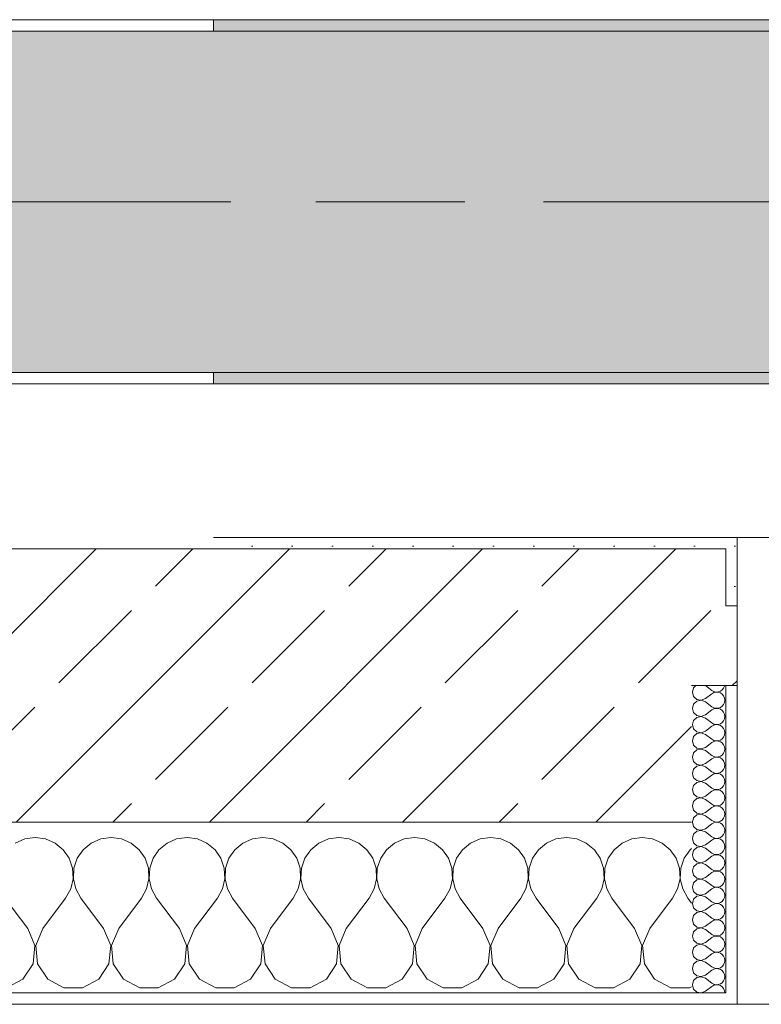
# Model space of a CAD drawing. Header units: metres. Extents: x -3.6 to 65.4, y -11 to 16.8.
# Tile 153 of 178: x 50.92 to 51.571, y -0.155 to 0.71. Entities that reach past the tile are written whole.
import ezdxf

# ---------------------------------------------------------------- set-up
doc = ezdxf.new("R2010")
doc.units = ezdxf.units.M
doc.header["$MEASUREMENT"] = 0
doc.linetypes.add('Achse', pattern=[0.2, 0.1, -0.05, 0, -0.05])
doc.linetypes.add('Strichlinie doppelt', pattern=[0.546806, 0.264583, -0.105833, 0.070556, -0.105833])
for name, color, linetype in [('451 - Universal.Achsen Raster', 7, 'Continuous'), ('604 - Struktur.Wand Aussen', 7, 'Continuous'), ('608 - Struktur.Träger', 7, 'Continuous')]:
    doc.layers.add(name, color=color, linetype=linetype)
pattern_1 = [(0, (0, 0), (0, 0.08660254), [0, -0.05]), (0, (0.025, 0.0433), (0, 0.08660254), [0, -0.05])]
pattern_2 = [(45, (0, 0), (-0.01767767, 0.01767767), [0, -0.025])]
pattern_3 = [(45, (0, 0), (-0.08485281, 0.08485281), []), (45, (-0.04243, 0.04243), (-0.08485281, 0.08485281), [0.09, -0.03])]

# ---------------------------------------------------------------- blocks, each defined once
blk = doc.blocks.new('*X80')
at = {"layer": '604 - Struktur.Wand Aussen', "color": 7, "linetype": 'Continuous', "lineweight": 5}
for p, q in [((50.93333, -0.00833), (50.92422, -0.0096)), ((50.94244, -0.0096), (50.93333, -0.00833)), ((51, -0.00833), (50.99089, -0.0096)), ((51.00911, -0.0096), (51, -0.00833)), ((51.06667, -0.00833), (51.05756, -0.0096)), ((51.07578, -0.0096), (51.06667, -0.00833)), ((51.13333, -0.00833), (51.12422, -0.0096)), ((51.14244, -0.0096), (51.13333, -0.00833)), ((51.2, -0.00833), (51.19089, -0.0096)), ((51.20911, -0.0096), (51.2, -0.00833)), ((51.26667, -0.00833), (51.25756, -0.0096)), ((51.27578, -0.0096), (51.26667, -0.00833)), ((51.33333, -0.00833), (51.32422, -0.0096)), ((51.34244, -0.0096), (51.33333, -0.00833)), ((51.4, -0.00833), (51.39089, -0.0096)), ((51.40911, -0.0096), (51.4, -0.00833)), ((51.46667, -0.00833), (51.45756, -0.0096)), ((51.47578, -0.0096), (51.46667, -0.00833)), ((50.92422, -0.0096), (50.91581, -0.01331)), ((50.95086, -0.01331), (50.94244, -0.0096)), ((50.95794, -0.01918), (50.95086, -0.01331)), ((50.98248, -0.01331), (50.97539, -0.01918)), ((50.99089, -0.0096), (50.98248, -0.01331)), ((51.01752, -0.01331), (51.00911, -0.0096)), ((51.02461, -0.01918), (51.01752, -0.01331)), ((51.04914, -0.01331), (51.04206, -0.01918)), ((51.05756, -0.0096), (51.04914, -0.01331)), ((51.08419, -0.01331), (51.07578, -0.0096)), ((51.09127, -0.01918), (51.08419, -0.01331)), ((51.11581, -0.01331), (51.10873, -0.01918)), ((51.12422, -0.0096), (51.11581, -0.01331)), ((51.15086, -0.01331), (51.14244, -0.0096)), ((51.15794, -0.01918), (51.15086, -0.01331)), ((51.18248, -0.01331), (51.17539, -0.01918)), ((51.19089, -0.0096), (51.18248, -0.01331)), ((51.21752, -0.01331), (51.20911, -0.0096)), ((51.22461, -0.01918), (51.21752, -0.01331)), ((51.24914, -0.01331), (51.24206, -0.01918)), ((51.25756, -0.0096), (51.24914, -0.01331)), ((51.28419, -0.01331), (51.27578, -0.0096)), ((51.29127, -0.01918), (51.28419, -0.01331)), ((51.31581, -0.01331), (51.30873, -0.01918)), ((51.32422, -0.0096), (51.31581, -0.01331)), ((51.35086, -0.01331), (51.34244, -0.0096)), ((51.35794, -0.01918), (51.35086, -0.01331)), ((51.38248, -0.01331), (51.37539, -0.01918)), ((51.39089, -0.0096), (51.38248, -0.01331)), ((51.41752, -0.01331), (51.40911, -0.0096)), ((51.42461, -0.01918), (51.41752, -0.01331)), ((51.44914, -0.01331), (51.44206, -0.01918)), ((51.45756, -0.0096), (51.44914, -0.01331)), ((51.48419, -0.01331), (51.47578, -0.0096)), ((51.49127, -0.01918), (51.48419, -0.01331)), ((50.96315, -0.02676), (50.95794, -0.01918)), ((50.97539, -0.01918), (50.97019, -0.02676)), ((51.02981, -0.02676), (51.02461, -0.01918)), ((51.04206, -0.01918), (51.03685, -0.02676)), ((51.09648, -0.02676), (51.09127, -0.01918)), ((51.10873, -0.01918), (51.10352, -0.02676)), ((51.16315, -0.02676), (51.15794, -0.01918)), ((51.17539, -0.01918), (51.17019, -0.02676)), ((51.22981, -0.02676), (51.22461, -0.01918)), ((51.24206, -0.01918), (51.23685, -0.02676)), ((51.29648, -0.02676), (51.29127, -0.01918)), ((51.30873, -0.01918), (51.30352, -0.02676)), ((51.36315, -0.02676), (51.35794, -0.01918)), ((51.37539, -0.01918), (51.37019, -0.02676)), ((51.42981, -0.02676), (51.42461, -0.01918)), ((51.44206, -0.01918), (51.43685, -0.02676)), ((51.49648, -0.02676), (51.49127, -0.01918)), ((51.50873, -0.01918), (51.50352, -0.02676)), ((51.51, -0.01813), (51.50873, -0.01918)), ((50.96609, -0.03547), (50.96315, -0.02676)), ((50.97019, -0.02676), (50.96725, -0.03547)), ((51.03275, -0.03547), (51.02981, -0.02676)), ((51.03685, -0.02676), (51.03391, -0.03547)), ((51.09942, -0.03547), (51.09648, -0.02676)), ((51.10352, -0.02676), (51.10058, -0.03547)), ((51.16609, -0.03547), (51.16315, -0.02676)), ((51.17019, -0.02676), (51.16725, -0.03547)), ((51.23275, -0.03547), (51.22981, -0.02676)), ((51.23685, -0.02676), (51.23391, -0.03547)), ((51.29942, -0.03547), (51.29648, -0.02676)), ((51.30352, -0.02676), (51.30058, -0.03547)), ((51.36609, -0.03547), (51.36315, -0.02676)), ((51.37019, -0.02676), (51.36725, -0.03547)), ((51.43275, -0.03547), (51.42981, -0.02676)), ((51.43685, -0.02676), (51.43391, -0.03547)), ((51.49942, -0.03547), (51.49648, -0.02676)), ((51.50352, -0.02676), (51.50058, -0.03547)), ((50.96653, -0.04466), (50.96609, -0.03547)), ((50.96725, -0.03547), (50.9668, -0.04466)), ((51.0332, -0.04466), (51.03275, -0.03547)), ((51.03391, -0.03547), (51.03347, -0.04466)), ((51.09987, -0.04466), (51.09942, -0.03547)), ((51.10058, -0.03547), (51.10013, -0.04466)), ((51.16653, -0.04466), (51.16609, -0.03547)), ((51.16725, -0.03547), (51.1668, -0.04466)), ((51.2332, -0.04466), (51.23275, -0.03547)), ((51.23391, -0.03547), (51.23347, -0.04466)), ((51.29987, -0.04466), (51.29942, -0.03547)), ((51.30058, -0.03547), (51.30013, -0.04466)), ((51.36653, -0.04466), (51.36609, -0.03547)), ((51.36725, -0.03547), (51.3668, -0.04466)), ((51.4332, -0.04466), (51.43275, -0.03547)), ((51.43391, -0.03547), (51.43347, -0.04466)), ((51.49987, -0.04466), (51.49942, -0.03547)), ((51.50058, -0.03547), (51.50013, -0.04466)), ((50.96445, -0.05362), (50.96653, -0.04466)), ((50.9668, -0.04466), (50.96888, -0.05362)), ((51.03112, -0.05362), (51.0332, -0.04466)), ((51.03347, -0.04466), (51.03555, -0.05362)), ((51.09778, -0.05362), (51.09987, -0.04466)), ((51.10013, -0.04466), (51.10222, -0.05362)), ((51.16445, -0.05362), (51.16653, -0.04466)), ((51.1668, -0.04466), (51.16888, -0.05362)), ((51.23112, -0.05362), (51.2332, -0.04466)), ((51.23347, -0.04466), (51.23555, -0.05362)), ((51.29778, -0.05362), (51.29987, -0.04466)), ((51.30013, -0.04466), (51.30222, -0.05362)), ((51.36445, -0.05362), (51.36653, -0.04466)), ((51.3668, -0.04466), (51.36888, -0.05362)), ((51.43112, -0.05362), (51.4332, -0.04466)), ((51.43347, -0.04466), (51.43555, -0.05362)), ((51.49778, -0.05362), (51.49987, -0.04466)), ((51.50013, -0.04466), (51.50222, -0.05362)), ((50.96, -0.06167), (50.96445, -0.05362)), ((50.96888, -0.05362), (50.97333, -0.06167)), ((51.02667, -0.06167), (51.03112, -0.05362)), ((51.03555, -0.05362), (51.04, -0.06167)), ((51.09333, -0.06167), (51.09778, -0.05362)), ((51.10222, -0.05362), (51.10667, -0.06167)), ((51.16, -0.06167), (51.16445, -0.05362)), ((51.16888, -0.05362), (51.17333, -0.06167)), ((51.22667, -0.06167), (51.23112, -0.05362)), ((51.23555, -0.05362), (51.24, -0.06167)), ((51.29333, -0.06167), (51.29778, -0.05362)), ((51.30222, -0.05362), (51.30667, -0.06167)), ((51.36, -0.06167), (51.36445, -0.05362)), ((51.36888, -0.05362), (51.37333, -0.06167)), ((51.42667, -0.06167), (51.43112, -0.05362)), ((51.43555, -0.05362), (51.44, -0.06167)), ((51.49333, -0.06167), (51.49778, -0.05362)), ((51.50222, -0.05362), (51.50667, -0.06167)), ((50.92667, -0.08833), (50.90667, -0.06167)), ((50.94, -0.08833), (50.96, -0.06167)), ((50.99333, -0.08833), (50.97333, -0.06167)), ((51.00667, -0.08833), (51.02667, -0.06167)), ((51.06, -0.08833), (51.04, -0.06167)), ((51.07333, -0.08833), (51.09333, -0.06167)), ((51.12667, -0.08833), (51.10667, -0.06167)), ((51.14, -0.08833), (51.16, -0.06167)), ((51.19333, -0.08833), (51.17333, -0.06167)), ((51.20667, -0.08833), (51.22667, -0.06167)), ((51.26, -0.08833), (51.24, -0.06167)), ((51.27333, -0.08833), (51.29333, -0.06167)), ((51.32667, -0.08833), (51.30667, -0.06167)), ((51.34, -0.08833), (51.36, -0.06167)), ((51.39333, -0.08833), (51.37333, -0.06167)), ((51.40667, -0.08833), (51.42667, -0.06167)), ((51.46, -0.08833), (51.44, -0.06167)), ((51.47333, -0.08833), (51.49333, -0.06167)), ((51.51, -0.06611), (51.50667, -0.06167)), ((50.93295, -0.1033), (50.92667, -0.08833)), ((50.94, -0.08833), (50.93371, -0.1033)), ((50.99962, -0.1033), (50.99333, -0.08833)), ((51.00667, -0.08833), (51.00038, -0.1033)), ((51.06629, -0.1033), (51.06, -0.08833)), ((51.07333, -0.08833), (51.06705, -0.1033)), ((51.13295, -0.1033), (51.12667, -0.08833)), ((51.14, -0.08833), (51.13371, -0.1033)), ((51.19962, -0.1033), (51.19333, -0.08833)), ((51.20667, -0.08833), (51.20038, -0.1033)), ((51.26629, -0.1033), (51.26, -0.08833)), ((51.27333, -0.08833), (51.26705, -0.1033)), ((51.33295, -0.1033), (51.32667, -0.08833)), ((51.34, -0.08833), (51.33371, -0.1033)), ((51.39962, -0.1033), (51.39333, -0.08833)), ((51.40667, -0.08833), (51.40038, -0.1033)), ((51.46629, -0.1033), (51.46, -0.08833)), ((51.47333, -0.08833), (51.46705, -0.1033)), ((50.93142, -0.11947), (50.93295, -0.1033)), ((50.93371, -0.1033), (50.93525, -0.11947)), ((50.99808, -0.11947), (50.99962, -0.1033)), ((51.00038, -0.1033), (51.00192, -0.11947)), ((51.06475, -0.11947), (51.06629, -0.1033)), ((51.06705, -0.1033), (51.06858, -0.11947)), ((51.13142, -0.11947), (51.13295, -0.1033)), ((51.13371, -0.1033), (51.13525, -0.11947)), ((51.19808, -0.11947), (51.19962, -0.1033)), ((51.20038, -0.1033), (51.20192, -0.11947)), ((51.26475, -0.11947), (51.26629, -0.1033)), ((51.26705, -0.1033), (51.26858, -0.11947)), ((51.33142, -0.11947), (51.33295, -0.1033)), ((51.33371, -0.1033), (51.33525, -0.11947)), ((51.39808, -0.11947), (51.39962, -0.1033)), ((51.40038, -0.1033), (51.40192, -0.11947)), ((51.46475, -0.11947), (51.46629, -0.1033)), ((51.46705, -0.1033), (51.46858, -0.11947)), ((50.92243, -0.13299), (50.93142, -0.11947)), ((50.93525, -0.11947), (50.94424, -0.13299)), ((50.9891, -0.13299), (50.99808, -0.11947)), ((51.00192, -0.11947), (51.0109, -0.13299)), ((51.05576, -0.13299), (51.06475, -0.11947)), ((51.06858, -0.11947), (51.07757, -0.13299)), ((51.12243, -0.13299), (51.13142, -0.11947)), ((51.13525, -0.11947), (51.14424, -0.13299)), ((51.1891, -0.13299), (51.19808, -0.11947)), ((51.20192, -0.11947), (51.2109, -0.13299)), ((51.25576, -0.13299), (51.26475, -0.11947)), ((51.26858, -0.11947), (51.27757, -0.13299)), ((51.32243, -0.13299), (51.33142, -0.11947)), ((51.33525, -0.11947), (51.34424, -0.13299)), ((51.3891, -0.13299), (51.39808, -0.11947)), ((51.40192, -0.11947), (51.4109, -0.13299)), ((51.45576, -0.13299), (51.46475, -0.11947)), ((51.46858, -0.11947), (51.47757, -0.13299)), ((50.90812, -0.14066), (50.92243, -0.13299)), ((50.94424, -0.13299), (50.95855, -0.14066)), ((50.97479, -0.14066), (50.9891, -0.13299)), ((51.0109, -0.13299), (51.02521, -0.14066)), ((51.04145, -0.14066), (51.05576, -0.13299)), ((51.07757, -0.13299), (51.09188, -0.14066)), ((51.10812, -0.14066), (51.12243, -0.13299)), ((51.14424, -0.13299), (51.15855, -0.14066)), ((51.17479, -0.14066), (51.1891, -0.13299)), ((51.2109, -0.13299), (51.22521, -0.14066)), ((51.24145, -0.14066), (51.25576, -0.13299)), ((51.27757, -0.13299), (51.29188, -0.14066)), ((51.30812, -0.14066), (51.32243, -0.13299)), ((51.34424, -0.13299), (51.35855, -0.14066)), ((51.37479, -0.14066), (51.3891, -0.13299)), ((51.4109, -0.13299), (51.42521, -0.14066)), ((51.44145, -0.14066), (51.45576, -0.13299)), ((51.47757, -0.13299), (51.49188, -0.14066)), ((50.95855, -0.14066), (50.97479, -0.14066)), ((51.02521, -0.14066), (51.04145, -0.14066)), ((51.09188, -0.14066), (51.10812, -0.14066)), ((51.15855, -0.14066), (51.17479, -0.14066)), ((51.22521, -0.14066), (51.24145, -0.14066)), ((51.29188, -0.14066), (51.30812, -0.14066)), ((51.35855, -0.14066), (51.37479, -0.14066)), ((51.42521, -0.14066), (51.44145, -0.14066)), ((51.49188, -0.14066), (51.50812, -0.14066)), ((51.50812, -0.14066), (51.51, -0.13965))]:
    blk.add_line(p, q, dxfattribs=at)
blk = doc.blocks.new('*X113')
at = {"layer": '604 - Struktur.Wand Aussen', "color": 7, "linetype": 'Continuous', "lineweight": 5}
for p, q in [((51.51178, 0.12304), (51.51071, 0.11929)), ((51.51392, 0.125), (51.51178, 0.12304)), ((51.52214, 0.125), (51.52786, 0.12071)), ((51.53534, 0.12004), (51.53696, 0.12116)), ((51.53696, 0.12116), (51.53822, 0.12267)), ((51.53822, 0.12267), (51.53901, 0.12448)), ((51.53901, 0.12448), (51.53909, 0.125)), ((51.51071, 0.11929), (51.51178, 0.11553)), ((51.51178, 0.11553), (51.51466, 0.1129)), ((51.51466, 0.1129), (51.5185, 0.11217)), ((51.5185, 0.11217), (51.52214, 0.11357)), ((51.52214, 0.11357), (51.52786, 0.11786)), ((51.52786, 0.12071), (51.52958, 0.11976)), ((51.52958, 0.11881), (51.52786, 0.11786)), ((51.52958, 0.11976), (51.5315, 0.11931)), ((51.5315, 0.11926), (51.52958, 0.11881)), ((51.5315, 0.11931), (51.53347, 0.11941)), ((51.53347, 0.11916), (51.5315, 0.11926)), ((51.53347, 0.11941), (51.53534, 0.12004)), ((51.53534, 0.11853), (51.53347, 0.11916)), ((51.53696, 0.11742), (51.53534, 0.11853)), ((51.53822, 0.1159), (51.53696, 0.11742)), ((51.53901, 0.11409), (51.53822, 0.1159)), ((51.53929, 0.11214), (51.53901, 0.11409)), ((51.51178, 0.10876), (51.51071, 0.105)), ((51.51071, 0.105), (51.51178, 0.10124)), ((51.51466, 0.11139), (51.51178, 0.10876)), ((51.5185, 0.11211), (51.51466, 0.11139)), ((51.52214, 0.11071), (51.5185, 0.11211)), ((51.52214, 0.11071), (51.52786, 0.10643)), ((51.52786, 0.10643), (51.52958, 0.10547)), ((51.52958, 0.10453), (51.52786, 0.10357)), ((51.52958, 0.10547), (51.5315, 0.10503)), ((51.5315, 0.10497), (51.52958, 0.10453)), ((51.5315, 0.10503), (51.53347, 0.10512)), ((51.53347, 0.10488), (51.5315, 0.10497)), ((51.53347, 0.10512), (51.53534, 0.10575)), ((51.53534, 0.10425), (51.53347, 0.10488)), ((51.53534, 0.10575), (51.53696, 0.10687)), ((51.53696, 0.10313), (51.53534, 0.10425)), ((51.53696, 0.10687), (51.53822, 0.10839)), ((51.53822, 0.10839), (51.53901, 0.11019)), ((51.53901, 0.11019), (51.53929, 0.11214)), ((51.51178, 0.10124), (51.51466, 0.09861)), ((51.51466, 0.0971), (51.51178, 0.09447)), ((51.51466, 0.09861), (51.5185, 0.09789)), ((51.5185, 0.09783), (51.51466, 0.0971)), ((51.5185, 0.09789), (51.52214, 0.09929)), ((51.52214, 0.09643), (51.5185, 0.09783)), ((51.52214, 0.09929), (51.52786, 0.10357)), ((51.52214, 0.09643), (51.52786, 0.09214)), ((51.53822, 0.10161), (51.53696, 0.10313)), ((51.53901, 0.09981), (51.53822, 0.10161)), ((51.53822, 0.0941), (51.53901, 0.09591)), ((51.53929, 0.09786), (51.53901, 0.09981)), ((51.53901, 0.09591), (51.53929, 0.09786)), ((51.51178, 0.09447), (51.51071, 0.09071)), ((51.51071, 0.09071), (51.51178, 0.08696)), ((51.51178, 0.08696), (51.51466, 0.08433)), ((51.52214, 0.085), (51.52786, 0.08929)), ((51.52786, 0.09214), (51.52958, 0.09119)), ((51.52958, 0.09024), (51.52786, 0.08929)), ((51.52958, 0.09119), (51.5315, 0.09074)), ((51.5315, 0.09069), (51.52958, 0.09024)), ((51.5315, 0.09074), (51.53347, 0.09084)), ((51.53347, 0.09059), (51.5315, 0.09069)), ((51.53347, 0.09084), (51.53534, 0.09147)), ((51.53534, 0.08996), (51.53347, 0.09059)), ((51.53534, 0.09147), (51.53696, 0.09258)), ((51.53696, 0.08884), (51.53534, 0.08996)), ((51.53696, 0.09258), (51.53822, 0.0941)), ((51.53822, 0.08733), (51.53696, 0.08884)), ((51.53901, 0.08552), (51.53822, 0.08733)), ((51.51178, 0.08018), (51.51071, 0.07643)), ((51.51466, 0.08282), (51.51178, 0.08018)), ((51.51466, 0.08433), (51.5185, 0.0836)), ((51.5185, 0.08354), (51.51466, 0.08282)), ((51.5185, 0.0836), (51.52214, 0.085)), ((51.52214, 0.08214), (51.5185, 0.08354)), ((51.52214, 0.08214), (51.52786, 0.07786)), ((51.52786, 0.07786), (51.52958, 0.0769)), ((51.53534, 0.07718), (51.53696, 0.0783)), ((51.53696, 0.0783), (51.53822, 0.07982)), ((51.53822, 0.07982), (51.53901, 0.08162)), ((51.53929, 0.08357), (51.53901, 0.08552)), ((51.53901, 0.08162), (51.53929, 0.08357)), ((51.51071, 0.07643), (51.51178, 0.07267)), ((51.51178, 0.07267), (51.51466, 0.07004)), ((51.51466, 0.07004), (51.5185, 0.06931)), ((51.5185, 0.06926), (51.51466, 0.06853)), ((51.5185, 0.06931), (51.52214, 0.07071)), ((51.52214, 0.06786), (51.5185, 0.06926)), ((51.52214, 0.07071), (51.52786, 0.075)), ((51.52958, 0.07595), (51.52786, 0.075)), ((51.52958, 0.0769), (51.5315, 0.07646)), ((51.5315, 0.0764), (51.52958, 0.07595)), ((51.5315, 0.07646), (51.53347, 0.07655)), ((51.53347, 0.0763), (51.5315, 0.0764)), ((51.53347, 0.07655), (51.53534, 0.07718)), ((51.53534, 0.07567), (51.53347, 0.0763)), ((51.53696, 0.07456), (51.53534, 0.07567)), ((51.53822, 0.07304), (51.53696, 0.07456)), ((51.53901, 0.07124), (51.53822, 0.07304)), ((51.53929, 0.06929), (51.53901, 0.07124)), ((51.53901, 0.06733), (51.53929, 0.06929)), ((51.51178, 0.0659), (51.51071, 0.06214)), ((51.51071, 0.06214), (51.51178, 0.05839)), ((51.51466, 0.06853), (51.51178, 0.0659)), ((51.52214, 0.06786), (51.52786, 0.06357)), ((51.52214, 0.05643), (51.52786, 0.06071)), ((51.52786, 0.06357), (51.52958, 0.06262)), ((51.52958, 0.06167), (51.52786, 0.06071)), ((51.52958, 0.06262), (51.5315, 0.06217)), ((51.5315, 0.06211), (51.52958, 0.06167)), ((51.5315, 0.06217), (51.53347, 0.06227)), ((51.53347, 0.06202), (51.5315, 0.06211)), ((51.53347, 0.06227), (51.53534, 0.0629)), ((51.53534, 0.06139), (51.53347, 0.06202)), ((51.53534, 0.0629), (51.53696, 0.06401)), ((51.53696, 0.06027), (51.53534, 0.06139)), ((51.53696, 0.06401), (51.53822, 0.06553)), ((51.53822, 0.06553), (51.53901, 0.06733)), ((51.51178, 0.05839), (51.51466, 0.05575)), ((51.51466, 0.05425), (51.51178, 0.05161)), ((51.51466, 0.05575), (51.5185, 0.05503)), ((51.5185, 0.05497), (51.51466, 0.05425)), ((51.5185, 0.05503), (51.52214, 0.05643)), ((51.52214, 0.05357), (51.5185, 0.05497)), ((51.52214, 0.05357), (51.52786, 0.04929)), ((51.53822, 0.05876), (51.53696, 0.06027)), ((51.53901, 0.05695), (51.53822, 0.05876)), ((51.53822, 0.05124), (51.53901, 0.05305)), ((51.53929, 0.055), (51.53901, 0.05695)), ((51.53901, 0.05305), (51.53929, 0.055)), ((51.51178, 0.05161), (51.51071, 0.04786)), ((51.51071, 0.04786), (51.51178, 0.0441)), ((51.51178, 0.0441), (51.51466, 0.04147)), ((51.52214, 0.04214), (51.52786, 0.04643)), ((51.52786, 0.04929), (51.52958, 0.04833)), ((51.52958, 0.04738), (51.52786, 0.04643)), ((51.52958, 0.04833), (51.5315, 0.04789)), ((51.5315, 0.04783), (51.52958, 0.04738)), ((51.5315, 0.04789), (51.53347, 0.04798)), ((51.53347, 0.04773), (51.5315, 0.04783)), ((51.53347, 0.04798), (51.53534, 0.04861)), ((51.53534, 0.0471), (51.53347, 0.04773)), ((51.53534, 0.04861), (51.53696, 0.04973)), ((51.53696, 0.04599), (51.53534, 0.0471)), ((51.53696, 0.04973), (51.53822, 0.05124)), ((51.53822, 0.04447), (51.53696, 0.04599)), ((51.53901, 0.04267), (51.53822, 0.04447)), ((51.51178, 0.03733), (51.51071, 0.03357)), ((51.51466, 0.03996), (51.51178, 0.03733)), ((51.51466, 0.04147), (51.5185, 0.04074)), ((51.5185, 0.04069), (51.51466, 0.03996)), ((51.5185, 0.04074), (51.52214, 0.04214)), ((51.52214, 0.03929), (51.5185, 0.04069)), ((51.52214, 0.03929), (51.52786, 0.035)), ((51.52786, 0.035), (51.52958, 0.03405)), ((51.53534, 0.03433), (51.53696, 0.03544)), ((51.53696, 0.03544), (51.53822, 0.03696)), ((51.53822, 0.03696), (51.53901, 0.03876)), ((51.53929, 0.04071), (51.53901, 0.04267)), ((51.53901, 0.03876), (51.53929, 0.04071)), ((51.51071, 0.03357), (51.51178, 0.02982)), ((51.51178, 0.02982), (51.51466, 0.02718)), ((51.51466, 0.02718), (51.5185, 0.02646)), ((51.5185, 0.0264), (51.51466, 0.02567)), ((51.5185, 0.02646), (51.52214, 0.02786)), ((51.52214, 0.025), (51.5185, 0.0264)), ((51.52214, 0.02786), (51.52786, 0.03214)), ((51.52958, 0.0331), (51.52786, 0.03214)), ((51.52958, 0.03405), (51.5315, 0.0336)), ((51.5315, 0.03354), (51.52958, 0.0331)), ((51.5315, 0.0336), (51.53347, 0.0337)), ((51.53347, 0.03345), (51.5315, 0.03354)), ((51.53347, 0.0337), (51.53534, 0.03433)), ((51.53534, 0.03282), (51.53347, 0.03345)), ((51.53696, 0.0317), (51.53534, 0.03282)), ((51.53822, 0.03018), (51.53696, 0.0317)), ((51.53901, 0.02838), (51.53822, 0.03018)), ((51.53929, 0.02643), (51.53901, 0.02838)), ((51.53901, 0.02448), (51.53929, 0.02643)), ((51.51178, 0.02304), (51.51071, 0.01929)), ((51.51071, 0.01929), (51.51178, 0.01553)), ((51.51466, 0.02567), (51.51178, 0.02304)), ((51.52214, 0.025), (51.52786, 0.02071)), ((51.52214, 0.01357), (51.52786, 0.01786)), ((51.52786, 0.02071), (51.52958, 0.01976)), ((51.52958, 0.01881), (51.52786, 0.01786)), ((51.52958, 0.01976), (51.5315, 0.01931)), ((51.5315, 0.01926), (51.52958, 0.01881)), ((51.5315, 0.01931), (51.53347, 0.01941)), ((51.53347, 0.01916), (51.5315, 0.01926)), ((51.53347, 0.01941), (51.53534, 0.02004)), ((51.53534, 0.01853), (51.53347, 0.01916)), ((51.53534, 0.02004), (51.53696, 0.02116)), ((51.53696, 0.01742), (51.53534, 0.01853)), ((51.53696, 0.02116), (51.53822, 0.02267)), ((51.53822, 0.0159), (51.53696, 0.01742)), ((51.53822, 0.02267), (51.53901, 0.02448)), ((51.51178, 0.00876), (51.51071, 0.005)), ((51.51178, 0.01553), (51.51466, 0.0129)), ((51.51466, 0.01139), (51.51178, 0.00876)), ((51.51466, 0.0129), (51.5185, 0.01217)), ((51.5185, 0.01211), (51.51466, 0.01139)), ((51.5185, 0.01217), (51.52214, 0.01357)), ((51.52214, 0.01071), (51.5185, 0.01211)), ((51.52214, 0.01071), (51.52786, 0.00643)), ((51.53901, 0.01409), (51.53822, 0.0159)), ((51.53822, 0.00839), (51.53901, 0.01019)), ((51.53929, 0.01214), (51.53901, 0.01409)), ((51.53901, 0.01019), (51.53929, 0.01214)), ((51.51071, 0.005), (51.51178, 0.00124)), ((51.51178, 0.00124), (51.51466, -0.00139)), ((51.52214, -0.00071), (51.52786, 0.00357)), ((51.52786, 0.00643), (51.52958, 0.00547)), ((51.52958, 0.00453), (51.52786, 0.00357)), ((51.52958, 0.00547), (51.5315, 0.00503)), ((51.5315, 0.00497), (51.52958, 0.00453)), ((51.5315, 0.00503), (51.53347, 0.00512)), ((51.53347, 0.00488), (51.5315, 0.00497)), ((51.53347, 0.00512), (51.53534, 0.00575)), ((51.53534, 0.00425), (51.53347, 0.00488)), ((51.53534, 0.00575), (51.53696, 0.00687)), ((51.53696, 0.00313), (51.53534, 0.00425)), ((51.53696, 0.00687), (51.53822, 0.00839)), ((51.53822, 0.00161), (51.53696, 0.00313)), ((51.53901, -0.00019), (51.53822, 0.00161)), ((51.51178, -0.00553), (51.51071, -0.00929)), ((51.51466, -0.0029), (51.51178, -0.00553)), ((51.51466, -0.00139), (51.5185, -0.00211)), ((51.5185, -0.00217), (51.51466, -0.0029)), ((51.5185, -0.00211), (51.52214, -0.00071)), ((51.52214, -0.00357), (51.5185, -0.00217)), ((51.52214, -0.00357), (51.52786, -0.00786)), ((51.52786, -0.00786), (51.52958, -0.00881)), ((51.53347, -0.00916), (51.53534, -0.00853)), ((51.53534, -0.00853), (51.53696, -0.00742)), ((51.53696, -0.00742), (51.53822, -0.0059)), ((51.53822, -0.0059), (51.53901, -0.00409)), ((51.53929, -0.00214), (51.53901, -0.00019)), ((51.53901, -0.00409), (51.53929, -0.00214)), ((51.51071, -0.00929), (51.51178, -0.01304)), ((51.51178, -0.01304), (51.51466, -0.01567)), ((51.51466, -0.01718), (51.51178, -0.01982)), ((51.51466, -0.01567), (51.5185, -0.0164)), ((51.5185, -0.01646), (51.51466, -0.01718)), ((51.5185, -0.0164), (51.52214, -0.015)), ((51.52214, -0.01786), (51.5185, -0.01646)), ((51.52214, -0.015), (51.52786, -0.01071)), ((51.52958, -0.00976), (51.52786, -0.01071)), ((51.52958, -0.00881), (51.5315, -0.00926)), ((51.5315, -0.00931), (51.52958, -0.00976)), ((51.5315, -0.00926), (51.53347, -0.00916)), ((51.53347, -0.00941), (51.5315, -0.00931)), ((51.53534, -0.01004), (51.53347, -0.00941)), ((51.53696, -0.01116), (51.53534, -0.01004)), ((51.53822, -0.01267), (51.53696, -0.01116)), ((51.53901, -0.01448), (51.53822, -0.01267)), ((51.53929, -0.01643), (51.53901, -0.01448)), ((51.53901, -0.01838), (51.53929, -0.01643)), ((51.51178, -0.01982), (51.51071, -0.02357)), ((51.51071, -0.02357), (51.51178, -0.02733)), ((51.52214, -0.01786), (51.52786, -0.02214)), ((51.52214, -0.02929), (51.52786, -0.025)), ((51.52786, -0.02214), (51.52958, -0.0231)), ((51.52958, -0.02405), (51.52786, -0.025)), ((51.52958, -0.0231), (51.5315, -0.02354)), ((51.5315, -0.0236), (51.52958, -0.02405)), ((51.5315, -0.02354), (51.53347, -0.02345)), ((51.53347, -0.0237), (51.5315, -0.0236)), ((51.53347, -0.02345), (51.53534, -0.02282)), ((51.53534, -0.02433), (51.53347, -0.0237)), ((51.53534, -0.02282), (51.53696, -0.0217)), ((51.53696, -0.02544), (51.53534, -0.02433)), ((51.53696, -0.0217), (51.53822, -0.02018)), ((51.53822, -0.02696), (51.53696, -0.02544)), ((51.53822, -0.02018), (51.53901, -0.01838)), ((51.51178, -0.0341), (51.51071, -0.03786)), ((51.51178, -0.02733), (51.51466, -0.02996)), ((51.51466, -0.03147), (51.51178, -0.0341)), ((51.51466, -0.02996), (51.5185, -0.03069)), ((51.5185, -0.03074), (51.51466, -0.03147)), ((51.5185, -0.03069), (51.52214, -0.02929)), ((51.52214, -0.03214), (51.5185, -0.03074)), ((51.52214, -0.03214), (51.52786, -0.03643)), ((51.53696, -0.03599), (51.53822, -0.03447)), ((51.53901, -0.02876), (51.53822, -0.02696)), ((51.53822, -0.03447), (51.53901, -0.03267)), ((51.53929, -0.03071), (51.53901, -0.02876)), ((51.53901, -0.03267), (51.53929, -0.03071)), ((51.51071, -0.03786), (51.51178, -0.04161)), ((51.51178, -0.04161), (51.51466, -0.04425)), ((51.52214, -0.04357), (51.52786, -0.03929)), ((51.52786, -0.03643), (51.52958, -0.03738)), ((51.52958, -0.03833), (51.52786, -0.03929)), ((51.52958, -0.03738), (51.5315, -0.03783)), ((51.5315, -0.03789), (51.52958, -0.03833)), ((51.5315, -0.03783), (51.53347, -0.03773)), ((51.53347, -0.03798), (51.5315, -0.03789)), ((51.53347, -0.03773), (51.53534, -0.0371)), ((51.53534, -0.03861), (51.53347, -0.03798)), ((51.53534, -0.0371), (51.53696, -0.03599)), ((51.53696, -0.03973), (51.53534, -0.03861)), ((51.53822, -0.04124), (51.53696, -0.03973)), ((51.53901, -0.04305), (51.53822, -0.04124)), ((51.53929, -0.045), (51.53901, -0.04305)), ((51.51178, -0.04839), (51.51071, -0.05214)), ((51.51466, -0.04575), (51.51178, -0.04839)), ((51.51466, -0.04425), (51.5185, -0.04497)), ((51.5185, -0.04503), (51.51466, -0.04575)), ((51.5185, -0.04497), (51.52214, -0.04357)), ((51.52214, -0.04643), (51.5185, -0.04503)), ((51.52214, -0.04643), (51.52786, -0.05071)), ((51.52786, -0.05071), (51.52958, -0.05167)), ((51.52958, -0.05167), (51.5315, -0.05211)), ((51.53347, -0.05202), (51.53534, -0.05139)), ((51.53534, -0.05139), (51.53696, -0.05027)), ((51.53696, -0.05027), (51.53822, -0.04876)), ((51.53822, -0.04876), (51.53901, -0.04695)), ((51.53901, -0.04695), (51.53929, -0.045)), ((51.51071, -0.05214), (51.51178, -0.0559)), ((51.51178, -0.0559), (51.51466, -0.05853)), ((51.51466, -0.06004), (51.51178, -0.06267)), ((51.51466, -0.05853), (51.5185, -0.05926)), ((51.5185, -0.05931), (51.51466, -0.06004)), ((51.5185, -0.05926), (51.52214, -0.05786)), ((51.52214, -0.06071), (51.5185, -0.05931)), ((51.52214, -0.05786), (51.52786, -0.05357)), ((51.52958, -0.05262), (51.52786, -0.05357)), ((51.5315, -0.05217), (51.52958, -0.05262)), ((51.5315, -0.05211), (51.53347, -0.05202)), ((51.53347, -0.05227), (51.5315, -0.05217)), ((51.53534, -0.0529), (51.53347, -0.05227)), ((51.53696, -0.05401), (51.53534, -0.0529)), ((51.53822, -0.05553), (51.53696, -0.05401)), ((51.53901, -0.05733), (51.53822, -0.05553)), ((51.53929, -0.05929), (51.53901, -0.05733)), ((51.53901, -0.06124), (51.53929, -0.05929)), ((51.51178, -0.06267), (51.51071, -0.06643)), ((51.51071, -0.06643), (51.51178, -0.07018)), ((51.52214, -0.06071), (51.52786, -0.065)), ((51.52214, -0.07214), (51.52786, -0.06786)), ((51.52786, -0.065), (51.52958, -0.06595)), ((51.52958, -0.0669), (51.52786, -0.06786)), ((51.52958, -0.06595), (51.5315, -0.0664)), ((51.5315, -0.06646), (51.52958, -0.0669)), ((51.5315, -0.0664), (51.53347, -0.0663)), ((51.53347, -0.06655), (51.5315, -0.06646)), ((51.53347, -0.0663), (51.53534, -0.06567)), ((51.53534, -0.06718), (51.53347, -0.06655)), ((51.53534, -0.06567), (51.53696, -0.06456)), ((51.53696, -0.0683), (51.53534, -0.06718)), ((51.53696, -0.06456), (51.53822, -0.06304)), ((51.53822, -0.06982), (51.53696, -0.0683)), ((51.53822, -0.06304), (51.53901, -0.06124)), ((51.51178, -0.07696), (51.51071, -0.08071)), ((51.51178, -0.07018), (51.51466, -0.07282)), ((51.51466, -0.07433), (51.51178, -0.07696)), ((51.51466, -0.07282), (51.5185, -0.07354)), ((51.5185, -0.0736), (51.51466, -0.07433)), ((51.5185, -0.07354), (51.52214, -0.07214)), ((51.52214, -0.075), (51.5185, -0.0736)), ((51.52214, -0.075), (51.52786, -0.07929)), ((51.53696, -0.07884), (51.53822, -0.07733)), ((51.53901, -0.07162), (51.53822, -0.06982)), ((51.53822, -0.07733), (51.53901, -0.07552)), ((51.53929, -0.07357), (51.53901, -0.07162)), ((51.53901, -0.07552), (51.53929, -0.07357)), ((51.51071, -0.08071), (51.51178, -0.08447)), ((51.51178, -0.08447), (51.51466, -0.0871)), ((51.5185, -0.08783), (51.52214, -0.08643)), ((51.52214, -0.08643), (51.52786, -0.08214)), ((51.52786, -0.07929), (51.52958, -0.08024)), ((51.52958, -0.08119), (51.52786, -0.08214)), ((51.52958, -0.08024), (51.5315, -0.08069)), ((51.5315, -0.08074), (51.52958, -0.08119)), ((51.5315, -0.08069), (51.53347, -0.08059)), ((51.53347, -0.08084), (51.5315, -0.08074)), ((51.53347, -0.08059), (51.53534, -0.07996)), ((51.53534, -0.08147), (51.53347, -0.08084)), ((51.53534, -0.07996), (51.53696, -0.07884)), ((51.53696, -0.08258), (51.53534, -0.08147)), ((51.53822, -0.0841), (51.53696, -0.08258)), ((51.53901, -0.08591), (51.53822, -0.0841)), ((51.53929, -0.08786), (51.53901, -0.08591)), ((51.51178, -0.09124), (51.51071, -0.095)), ((51.51071, -0.095), (51.51178, -0.09876)), ((51.51466, -0.08861), (51.51178, -0.09124)), ((51.51466, -0.0871), (51.5185, -0.08783)), ((51.5185, -0.08789), (51.51466, -0.08861)), ((51.52214, -0.08929), (51.5185, -0.08789)), ((51.52214, -0.08929), (51.52786, -0.09357)), ((51.52786, -0.09357), (51.52958, -0.09453)), ((51.52958, -0.09453), (51.5315, -0.09497)), ((51.5315, -0.09503), (51.52958, -0.09547)), ((51.5315, -0.09497), (51.53347, -0.09488)), ((51.53347, -0.09512), (51.5315, -0.09503)), ((51.53347, -0.09488), (51.53534, -0.09425)), ((51.53534, -0.09575), (51.53347, -0.09512)), ((51.53534, -0.09425), (51.53696, -0.09313)), ((51.53696, -0.09313), (51.53822, -0.09161)), ((51.53822, -0.09161), (51.53901, -0.08981)), ((51.53901, -0.08981), (51.53929, -0.08786)), ((51.51178, -0.09876), (51.51466, -0.10139)), ((51.51466, -0.1029), (51.51178, -0.10553)), ((51.51466, -0.10139), (51.5185, -0.10211)), ((51.5185, -0.10217), (51.51466, -0.1029)), ((51.5185, -0.10211), (51.52214, -0.10071)), ((51.52214, -0.10357), (51.5185, -0.10217)), ((51.52214, -0.10071), (51.52786, -0.09643)), ((51.52214, -0.10357), (51.52786, -0.10786)), ((51.52958, -0.09547), (51.52786, -0.09643)), ((51.53696, -0.09687), (51.53534, -0.09575)), ((51.53822, -0.09839), (51.53696, -0.09687)), ((51.53901, -0.10019), (51.53822, -0.09839)), ((51.53929, -0.10214), (51.53901, -0.10019)), ((51.53901, -0.10409), (51.53929, -0.10214)), ((51.51178, -0.10553), (51.51071, -0.10929)), ((51.51071, -0.10929), (51.51178, -0.11304)), ((51.52214, -0.115), (51.52786, -0.11071)), ((51.52786, -0.10786), (51.52958, -0.10881)), ((51.52958, -0.10976), (51.52786, -0.11071)), ((51.52958, -0.10881), (51.5315, -0.10926)), ((51.5315, -0.10931), (51.52958, -0.10976)), ((51.5315, -0.10926), (51.53347, -0.10916)), ((51.53347, -0.10941), (51.5315, -0.10931)), ((51.53347, -0.10916), (51.53534, -0.10853)), ((51.53534, -0.11004), (51.53347, -0.10941)), ((51.53534, -0.10853), (51.53696, -0.10742)), ((51.53696, -0.11116), (51.53534, -0.11004)), ((51.53696, -0.10742), (51.53822, -0.1059)), ((51.53822, -0.11267), (51.53696, -0.11116)), ((51.53822, -0.1059), (51.53901, -0.10409)), ((51.51178, -0.11982), (51.51071, -0.12357)), ((51.51178, -0.11304), (51.51466, -0.11567)), ((51.51466, -0.11718), (51.51178, -0.11982)), ((51.51466, -0.11567), (51.5185, -0.1164)), ((51.5185, -0.11646), (51.51466, -0.11718)), ((51.5185, -0.1164), (51.52214, -0.115)), ((51.52214, -0.11786), (51.5185, -0.11646)), ((51.52214, -0.11786), (51.52786, -0.12214)), ((51.53696, -0.1217), (51.53822, -0.12018)), ((51.53901, -0.11448), (51.53822, -0.11267)), ((51.53822, -0.12018), (51.53901, -0.11838)), ((51.53929, -0.11643), (51.53901, -0.11448)), ((51.53901, -0.11838), (51.53929, -0.11643)), ((51.51071, -0.12357), (51.51178, -0.12733)), ((51.51178, -0.12733), (51.51466, -0.12996)), ((51.5185, -0.13069), (51.52214, -0.12929)), ((51.52214, -0.12929), (51.52786, -0.125)), ((51.52786, -0.12214), (51.52958, -0.1231)), ((51.52958, -0.12405), (51.52786, -0.125)), ((51.52958, -0.1231), (51.5315, -0.12354)), ((51.5315, -0.1236), (51.52958, -0.12405)), ((51.5315, -0.12354), (51.53347, -0.12345)), ((51.53347, -0.1237), (51.5315, -0.1236)), ((51.53347, -0.12345), (51.53534, -0.12282)), ((51.53534, -0.12433), (51.53347, -0.1237)), ((51.53534, -0.12282), (51.53696, -0.1217)), ((51.53696, -0.12544), (51.53534, -0.12433)), ((51.53822, -0.12696), (51.53696, -0.12544)), ((51.53901, -0.12876), (51.53822, -0.12696)), ((51.53929, -0.13071), (51.53901, -0.12876)), ((51.51178, -0.1341), (51.51071, -0.13786)), ((51.51071, -0.13786), (51.51178, -0.14161)), ((51.51466, -0.13147), (51.51178, -0.1341)), ((51.51466, -0.12996), (51.5185, -0.13069)), ((51.5185, -0.13074), (51.51466, -0.13147)), ((51.52214, -0.13214), (51.5185, -0.13074)), ((51.52214, -0.13214), (51.52786, -0.13643)), ((51.52786, -0.13643), (51.52958, -0.13738)), ((51.52958, -0.13833), (51.52786, -0.13929)), ((51.52958, -0.13738), (51.5315, -0.13783)), ((51.5315, -0.13789), (51.52958, -0.13833)), ((51.5315, -0.13783), (51.53347, -0.13773)), ((51.53347, -0.13798), (51.5315, -0.13789)), ((51.53347, -0.13773), (51.53534, -0.1371)), ((51.53534, -0.13861), (51.53347, -0.13798)), ((51.53534, -0.1371), (51.53696, -0.13599)), ((51.53696, -0.13599), (51.53822, -0.13447)), ((51.53822, -0.13447), (51.53901, -0.13267)), ((51.53901, -0.13267), (51.53929, -0.13071)), ((51.51178, -0.14161), (51.51466, -0.14425)), ((51.51466, -0.14425), (51.5185, -0.14497)), ((51.5185, -0.14497), (51.52214, -0.14357)), ((51.52214, -0.14357), (51.52786, -0.13929)), ((51.53696, -0.13973), (51.53534, -0.13861)), ((51.53822, -0.14124), (51.53696, -0.13973)), ((51.53901, -0.14305), (51.53822, -0.14124)), ((51.53929, -0.145), (51.53901, -0.14305))]:
    blk.add_line(p, q, dxfattribs=at)

msp = doc.modelspace()

# ---------------------------------------------------------------- hatches: boundary and pattern name
at = {"layer": '604 - Struktur.Wand Aussen', "linetype": 'Continuous', "lineweight": 0, "true_color": 0x000000}
h = msp.add_hatch(dxfattribs=at)
h.set_pattern_fill('Gips_0001', color=18, style=0, pattern_type=2)
h.set_pattern_definition(pattern_2)
h.paths.add_polyline_path([(51.08999, 0.255), (51.08999, 0.245), (51.54, 0.245), (51.54, 0.255)])
h = msp.add_hatch(dxfattribs=at)
h.set_pattern_fill('Gips_0001', color=18, style=0, pattern_type=2)
h.set_pattern_definition(pattern_2)
h.paths.add_polyline_path([(51.54, 0.255), (51.54, 0.195), (51.55, 0.195), (51.55, 0.255)])
h = msp.add_hatch(dxfattribs=at)
h.set_pattern_fill('Beton__Stahlbeton_0001', color=18, style=0, pattern_type=2)
h.set_pattern_definition(pattern_3)
h.paths.add_polyline_path([(50.34999, 0.195), (50.33999, 0.195), (50.33999, 0.125), (50.34999, 0.125), (50.37999, 0.125), (50.37999, 0.005), (51.51, 0.005), (51.51, 0.125), (51.54, 0.125), (51.55, 0.125), (51.55, 0.195), (51.54, 0.195), (51.54, 0.245), (50.34999, 0.245)])
h = msp.add_hatch(dxfattribs=at)
h.set_pattern_fill('Verputz_0001', color=18, style=0, pattern_type=2)
h.set_pattern_definition(pattern_1)
h.paths.add_polyline_path([(51.55, 0.125), (51.54, 0.125), (51.54, -0.155), (51.55, -0.155)])
h = msp.add_hatch(dxfattribs=at)
h.set_pattern_fill('Verputz_0001', color=18, style=0, pattern_type=2)
h.set_pattern_definition(pattern_1)
h.paths.add_polyline_path([(51.54, -0.145), (50.34999, -0.145), (50.34999, -0.155), (51.54, -0.155)])
at = {"layer": '608 - Struktur.Träger', "linetype": 'Continuous', "lineweight": 0, "true_color": 0x000000}
h = msp.add_hatch(dxfattribs=at)
h.set_pattern_fill('Gips_0001', color=18, style=0, pattern_type=2)
h.set_pattern_definition(pattern_2)
h.paths.add_polyline_path([(51.08999, 0.69998), (54.36999, 0.69998), (54.36999, 0.70998), (51.08999, 0.70998)])
h = msp.add_hatch(dxfattribs=at)
h.set_pattern_fill('Beton__Stahlbeton_0001', color=18, style=0, pattern_type=2)
h.set_pattern_definition(pattern_3)
h.paths.add_polyline_path([(0.68999, 0.69998), (0.37999, 0.69998), (0.37999, 0.39998), (0.68999, 0.39998), (3.96999, 0.39998), (4.28999, 0.39998), (7.56999, 0.39998), (7.88999, 0.39998), (11.16999, 0.39998), (11.48999, 0.39998), (14.76999, 0.39998), (15.08999, 0.39998), (18.36999, 0.39998), (18.68999, 0.39998), (21.96999, 0.39998), (22.28999, 0.39998), (25.56999, 0.39998), (25.88999, 0.39998), (29.16999, 0.39998), (29.48999, 0.39998), (32.76999, 0.39998), (33.08999, 0.39998), (36.36999, 0.39998), (36.68999, 0.39998), (39.96999, 0.39998), (40.28999, 0.39998), (43.56999, 0.39998), (43.88999, 0.39998), (47.16999, 0.39998), (47.48999, 0.39998), (50.76999, 0.39998), (51.08999, 0.39998), (54.36999, 0.39998), (54.68999, 0.39998), (57.96999, 0.39998), (58.28999, 0.39998), (61.56999, 0.39998), (61.87999, 0.39998), (61.87999, 0.69998), (61.56999, 0.69998), (58.28999, 0.69998), (57.96999, 0.69998), (54.68999, 0.69998), (54.36999, 0.69998), (51.08999, 0.69998), (50.76999, 0.69998), (47.48999, 0.69998), (47.16999, 0.69998), (43.88999, 0.69998), (43.56999, 0.69998), (40.28999, 0.69998), (39.9, 0.69998), (36.68999, 0.69998), (36.36999, 0.69998), (33.08999, 0.69998), (32.76999, 0.69998), (29.48999, 0.69998), (29.16999, 0.69998), (25.88999, 0.69998), (25.56999, 0.69998), (22.28999, 0.69998), (21.96999, 0.69998), (18.68999, 0.69998), (18.36999, 0.69998), (15.08999, 0.69998), (14.76999, 0.69998), (11.48999, 0.69998), (11.16999, 0.69998), (7.88999, 0.69998), (7.56999, 0.69998), (4.28999, 0.69998), (3.96999, 0.69998)])
h = msp.add_hatch(dxfattribs=at)
h.set_pattern_fill('Gips_0001', color=18, style=0, pattern_type=2)
h.set_pattern_definition(pattern_2)
h.paths.add_polyline_path([(51.08999, 0.38998), (54.36999, 0.38998), (54.36999, 0.39998), (51.08999, 0.39998)])

# ---------------------------------------------------------------- linework, layer by layer
at = {"layer": '451 - Universal.Achsen Raster', "color": 160, "linetype": 'Strichlinie doppelt', "lineweight": 9, "true_color": 0x3232ff}
msp.add_line((64.93503, 0.54998), (-3.175, 0.54998), dxfattribs=at)
at = {"layer": '604 - Struktur.Wand Aussen', "color": 7, "linetype": 'Continuous', "lineweight": 5}
for p, q in [((51.54, 0.255), (51.55, 0.255)), ((51.55, 0.245), (51.55, 0.255)), ((51.55, 0.195), (51.55, 0.245)), ((51.54, 0.195), (51.55, 0.195)), ((51.51, 0.125), (51.54, 0.125)), ((51.54, 0.125), (51.54, -0.145)), ((51.54, 0.125), (51.55, 0.125)), ((51.54, -0.145), (51.54, 0.125)), ((51.55, 0.005), (51.55, 0.125)), ((51.55, -0.005), (51.55, 0.005)), ((51.55, -0.145), (51.55, -0.005)), ((50.37999, -0.145), (51.51, -0.145)), ((51.51, -0.145), (51.54, -0.145)), ((51.55, -0.155), (51.55, -0.145)), ((51.54, -0.155), (51.55, -0.155))]:
    msp.add_line(p, q, dxfattribs=at)
at = {"layer": '604 - Struktur.Wand Aussen', "color": 7, "linetype": 'Continuous', "lineweight": 13}
for p, q in [((53.95, 0.255), (51.55, 0.255)), ((51.54, 0.245), (50.34999, 0.245)), ((51.54, 0.245), (51.54, 0.195)), ((51.55, 0.125), (51.55, 0.195)), ((50.37999, 0.005), (51.51, 0.005)), ((51.55, -0.155), (53.95, -0.155))]:
    msp.add_line(p, q, dxfattribs=at)
at = {"layer": '604 - Struktur.Wand Aussen', "color": 7, "linetype": 'Continuous', "lineweight": 5, "flags": 128}
for points in [[(51.54, 0.255), (51.08999, 0.255)], [(50.34999, -0.155), (51.54, -0.155)]]:
    msp.add_lwpolyline(points, dxfattribs=at)
at = {"layer": '608 - Struktur.Träger', "color": 7, "linetype": 'Continuous', "lineweight": 13}
for p, q in [((0.37999, 0.70998), (61.87999, 0.70998)), ((51.08999, 0.69998), (50.76999, 0.69998)), ((54.36999, 0.69998), (51.08999, 0.69998)), ((0.37999, 0.38998), (61.87999, 0.38998))]:
    msp.add_line(p, q, dxfattribs=at)
at = {"layer": '608 - Struktur.Träger', "color": 7, "linetype": 'Continuous', "lineweight": 5}
for p, q in [((51.08999, 0.70998), (51.08999, 0.69998)), ((54.36999, 0.70998), (51.08999, 0.70998)), ((51.08999, 0.39998), (51.08999, 0.38998)), ((54.36999, 0.38998), (51.08999, 0.38998))]:
    msp.add_line(p, q, dxfattribs=at)
at = {"layer": '608 - Struktur.Träger', "color": 7, "linetype": 'Achse', "lineweight": 9}
msp.add_line((0.37999, 0.54998), (61.87999, 0.54998), dxfattribs=at)
at = {"layer": '608 - Struktur.Träger', "color": 7, "linetype": 'Continuous', "lineweight": 13, "flags": 128}
msp.add_lwpolyline([(61.87999, 0.39998), (61.56999, 0.39998), (58.28999, 0.39998), (57.96999, 0.39998), (54.68999, 0.39998), (54.36999, 0.39998), (51.08999, 0.39998), (50.76999, 0.39998), (47.48999, 0.39998), (47.16999, 0.39998), (43.88999, 0.39998), (43.56999, 0.39998), (40.28999, 0.39998), (39.96999, 0.39998), (36.68999, 0.39998), (36.36999, 0.39998), (33.08999, 0.39998), (32.76999, 0.39998), (29.48999, 0.39998)], dxfattribs=at)

# ---------------------------------------------------------------- block references
at = {"layer": '604 - Struktur.Wand Aussen', "color": 7, "lineweight": 18}
for name in ['*X113', '*X80']:
    msp.add_blockref(name, (0, 0), dxfattribs=at)

doc.saveas('drawing.dxf')
